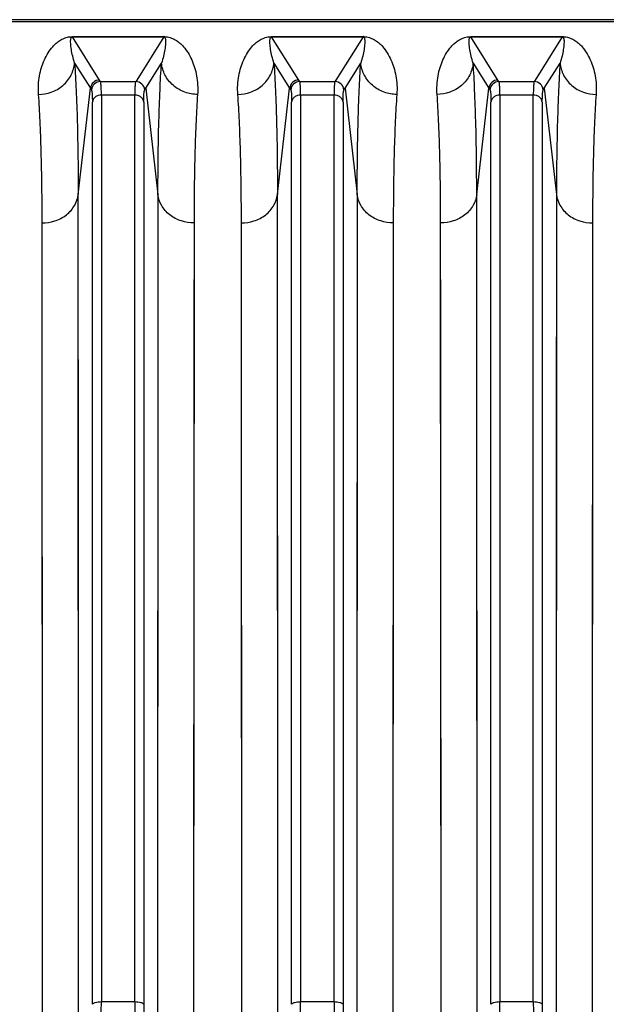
# Model space of a CAD drawing. Extents: x -1622 to 1181, y 8 to 1633.
# Tile 49 of 80: x -809 to -745, y 1524 to 1633. Entities that reach past the tile are written whole.
import ezdxf

# ---------------------------------------------------------------- set-up
doc = ezdxf.new("R2010")
doc.units = 0
doc.header["$LTSCALE"] = 65.395
doc.layers.get('0').update_dxf_attribs({"linetype": 'CONTINUOUS'})

msp = doc.modelspace()

# ---------------------------------------------------------------- linework, layer by layer
at = {"color": 6, "linetype": 'CONTINUOUS'}
msp.add_line((-847.1, 1632.93), (-559.49, 1632.93), dxfattribs=at)
at = {"color": 9, "linetype": 'CONTINUOUS'}
for p, q in [((-847.1, 1632.72), (-559.49, 1632.72)), ((-803.54, 1631.05), (-803.54, 1631.02)), ((-800.55, 1626.26), (-803.54, 1631.02)), ((-793.45, 1631.02), (-803.54, 1631.02)), ((-793.45, 1631.02), (-796.44, 1626.26)), ((-793.45, 1631.02), (-793.45, 1631.05)), ((-781.54, 1631.05), (-781.54, 1631.02)), ((-778.55, 1626.26), (-781.54, 1631.02)), ((-771.45, 1631.02), (-781.54, 1631.02)), ((-771.45, 1631.02), (-774.44, 1626.26)), ((-771.45, 1631.02), (-771.45, 1631.05)), ((-759.54, 1631.05), (-759.54, 1631.02)), ((-756.55, 1626.26), (-759.54, 1631.02)), ((-749.45, 1631.02), (-759.54, 1631.02)), ((-749.45, 1631.02), (-752.44, 1626.26)), ((-749.45, 1631.02), (-749.45, 1631.05)), ((-803.29, 1628.13), (-801.55, 1625.35)), ((-795.44, 1625.35), (-793.7, 1628.13)), ((-781.29, 1628.13), (-779.55, 1625.35)), ((-773.44, 1625.35), (-771.7, 1628.13)), ((-759.29, 1628.13), (-757.55, 1625.35)), ((-751.44, 1625.35), (-749.7, 1628.13)), ((-800.44, 1626.09), (-800.55, 1626.26)), ((-800.44, 1626.09), (-796.55, 1626.09)), ((-796.44, 1626.26), (-796.55, 1626.09)), ((-778.44, 1626.09), (-778.55, 1626.26)), ((-778.44, 1626.09), (-774.55, 1626.09)), ((-774.44, 1626.26), (-774.55, 1626.09)), ((-756.44, 1626.09), (-756.55, 1626.26)), ((-756.44, 1626.09), (-752.55, 1626.09)), ((-752.44, 1626.26), (-752.55, 1626.09)), ((-802.9, 1613.6), (-801.55, 1625.35)), ((-800.34, 1624.59), (-800.34, 1524.42)), ((-796.65, 1624.59), (-800.34, 1624.59)), ((-796.65, 1524.42), (-796.65, 1624.59)), ((-795.44, 1625.35), (-794.09, 1613.6)), ((-780.9, 1613.6), (-779.55, 1625.35)), ((-778.34, 1624.59), (-778.34, 1524.42)), ((-774.65, 1624.59), (-778.34, 1624.59)), ((-774.65, 1524.42), (-774.65, 1624.59)), ((-773.44, 1625.35), (-772.09, 1613.6)), ((-758.9, 1613.6), (-757.55, 1625.35)), ((-756.34, 1624.59), (-756.34, 1524.42)), ((-752.65, 1624.59), (-756.34, 1624.59)), ((-752.65, 1524.42), (-752.65, 1624.59)), ((-751.44, 1625.35), (-750.09, 1613.6)), ((-801.33, 1524.13), (-801.33, 1623.83)), ((-795.66, 1623.83), (-795.66, 1524.13)), ((-779.33, 1524.13), (-779.33, 1623.83)), ((-773.66, 1623.83), (-773.66, 1524.13)), ((-757.33, 1524.13), (-757.33, 1623.83)), ((-751.66, 1623.83), (-751.66, 1524.13)), ((-802.9, 1611.6), (-802.9, 1613.6)), ((-802.85, 1518.06), (-802.9, 1613.6)), ((-794.09, 1613.6), (-794.14, 1518.06)), ((-780.9, 1611.6), (-780.9, 1613.6)), ((-780.85, 1518.06), (-780.9, 1613.6)), ((-772.09, 1613.6), (-772.14, 1518.06)), ((-758.9, 1611.6), (-758.9, 1613.6)), ((-758.85, 1518.06), (-758.9, 1613.6)), ((-750.09, 1613.6), (-750.14, 1518.06)), ((-794.1, 1602.85), (-794.11, 1592.94)), ((-772.1, 1602.85), (-772.11, 1592.94)), ((-750.1, 1602.85), (-750.11, 1592.94)), ((-800.34, 1524.42), (-796.65, 1524.42)), ((-778.34, 1524.42), (-774.65, 1524.42)), ((-756.34, 1524.42), (-752.65, 1524.42))]:
    msp.add_line(p, q, dxfattribs=at)
at = {"color": 2, "linetype": 'CONTINUOUS'}
for p, q in [((-803.54, 1631.05), (-793.45, 1631.05)), ((-781.54, 1631.05), (-771.45, 1631.05)), ((-759.54, 1631.05), (-749.45, 1631.05)), ((-806.88, 1608.51), (-806.88, 1610.47)), ((-806.83, 1516.91), (-806.88, 1610.47)), ((-790.11, 1610.47), (-790.16, 1516.91)), ((-784.88, 1608.51), (-784.88, 1610.47)), ((-784.83, 1516.91), (-784.88, 1610.47)), ((-768.11, 1610.47), (-768.16, 1516.91)), ((-762.88, 1608.51), (-762.88, 1610.47)), ((-762.83, 1516.91), (-762.88, 1610.47)), ((-746.11, 1610.47), (-746.16, 1516.91)), ((-790.12, 1599.94), (-790.13, 1590.24)), ((-768.12, 1599.94), (-768.13, 1590.24)), ((-746.12, 1599.94), (-746.13, 1590.24))]:
    msp.add_line(p, q, dxfattribs=at)
at = {"color": 9, "linetype": 'CONTINUOUS'}
for points in [[(-794.09, 1613.6), (-794.09, 1611.6), (-794.1, 1602.85)], [(-772.09, 1613.6), (-772.09, 1611.6), (-772.1, 1602.85)], [(-750.09, 1613.6), (-750.09, 1611.6), (-750.1, 1602.85)], [(-802.89, 1600.48), (-802.89, 1602.85), (-802.9, 1611.6)], [(-780.89, 1600.48), (-780.89, 1602.85), (-780.9, 1611.6)], [(-758.89, 1600.48), (-758.89, 1602.85), (-758.9, 1611.6)], [(-802.88, 1581.96), (-802.88, 1584.8), (-802.88, 1587.58), (-802.88, 1590.29), (-802.89, 1600.48)], [(-780.88, 1581.96), (-780.88, 1584.8), (-780.88, 1587.58), (-780.88, 1590.29), (-780.89, 1600.48)], [(-758.88, 1581.96), (-758.88, 1584.8), (-758.88, 1587.58), (-758.88, 1590.29), (-758.89, 1600.48)], [(-794.11, 1592.94), (-794.11, 1590.29), (-794.11, 1587.57), (-794.12, 1576.08)], [(-772.11, 1592.94), (-772.11, 1590.29), (-772.11, 1587.57), (-772.12, 1576.08)], [(-750.11, 1592.94), (-750.11, 1590.29), (-750.11, 1587.57), (-750.12, 1576.08)], [(-802.86, 1553.78), (-802.87, 1557.12), (-802.87, 1560.41), (-802.87, 1563.65), (-802.87, 1566.84), (-802.87, 1569.98), (-802.88, 1581.96)], [(-780.86, 1553.78), (-780.87, 1557.12), (-780.87, 1560.41), (-780.87, 1563.65), (-780.87, 1566.84), (-780.87, 1569.98), (-780.88, 1581.96)], [(-758.86, 1553.78), (-758.87, 1557.12), (-758.87, 1560.41), (-758.87, 1563.65), (-758.87, 1566.84), (-758.87, 1569.98), (-758.88, 1581.96)], [(-794.12, 1576.08), (-794.12, 1573.05), (-794.12, 1569.97), (-794.12, 1566.84), (-794.12, 1563.65), (-794.13, 1550.38)], [(-772.12, 1576.08), (-772.12, 1573.05), (-772.12, 1569.97), (-772.12, 1566.84), (-772.12, 1563.65), (-772.13, 1550.38)], [(-750.12, 1576.08), (-750.12, 1573.05), (-750.12, 1569.97), (-750.12, 1566.84), (-750.12, 1563.65), (-750.13, 1550.38)], [(-802.85, 1518.06), (-802.86, 1529.16), (-802.86, 1532.8), (-802.86, 1536.4), (-802.86, 1539.96), (-802.86, 1553.78)], [(-780.85, 1518.06), (-780.86, 1529.16), (-780.86, 1532.8), (-780.86, 1536.4), (-780.86, 1539.96), (-780.86, 1553.78)], [(-758.85, 1518.06), (-758.86, 1529.16), (-758.86, 1532.8), (-758.86, 1536.4), (-758.86, 1539.96), (-758.86, 1553.78)], [(-794.13, 1550.38), (-794.13, 1546.95), (-794.13, 1543.47), (-794.13, 1539.95), (-794.13, 1536.39), (-794.13, 1532.8), (-794.13, 1529.16), (-794.14, 1518.06)], [(-772.13, 1550.38), (-772.13, 1546.95), (-772.13, 1543.47), (-772.13, 1539.95), (-772.13, 1536.39), (-772.13, 1532.8), (-772.13, 1529.16), (-772.14, 1518.06)], [(-750.13, 1550.38), (-750.13, 1546.95), (-750.13, 1543.47), (-750.13, 1539.95), (-750.13, 1536.39), (-750.13, 1532.8), (-750.13, 1529.16), (-750.14, 1518.06)]]:
    msp.add_lwpolyline(points, dxfattribs=at)
at = {"color": 2, "linetype": 'CONTINUOUS'}
for points in [[(-790.11, 1610.47), (-790.11, 1608.51), (-790.12, 1599.94)], [(-768.11, 1610.47), (-768.11, 1608.51), (-768.12, 1599.94)], [(-746.11, 1610.47), (-746.11, 1608.51), (-746.12, 1599.94)], [(-806.87, 1597.62), (-806.87, 1599.94), (-806.88, 1608.51)], [(-784.87, 1597.62), (-784.87, 1599.94), (-784.88, 1608.51)], [(-762.87, 1597.62), (-762.87, 1599.94), (-762.88, 1608.51)], [(-806.86, 1579.48), (-806.86, 1582.26), (-806.86, 1584.99), (-806.86, 1587.65), (-806.87, 1597.62)], [(-784.86, 1579.48), (-784.86, 1582.26), (-784.86, 1584.99), (-784.86, 1587.65), (-784.87, 1597.62)], [(-762.86, 1579.48), (-762.86, 1582.26), (-762.86, 1584.99), (-762.86, 1587.65), (-762.87, 1597.62)], [(-790.13, 1590.24), (-790.13, 1587.65), (-790.13, 1584.99), (-790.14, 1573.73)], [(-768.13, 1590.24), (-768.13, 1587.65), (-768.13, 1584.99), (-768.14, 1573.73)], [(-746.13, 1590.24), (-746.13, 1587.65), (-746.13, 1584.99), (-746.14, 1573.73)], [(-806.84, 1551.89), (-806.85, 1555.16), (-806.85, 1558.38), (-806.85, 1561.56), (-806.85, 1564.68), (-806.85, 1567.75), (-806.86, 1579.48)], [(-784.84, 1551.89), (-784.85, 1555.16), (-784.85, 1558.38), (-784.85, 1561.56), (-784.85, 1564.68), (-784.85, 1567.75), (-784.86, 1579.48)], [(-762.84, 1551.89), (-762.85, 1555.16), (-762.85, 1558.38), (-762.85, 1561.56), (-762.85, 1564.68), (-762.85, 1567.75), (-762.86, 1579.48)], [(-790.14, 1573.73), (-790.14, 1570.77), (-790.14, 1567.75), (-790.14, 1564.68), (-790.14, 1561.56), (-790.15, 1548.57)], [(-768.14, 1573.73), (-768.14, 1570.77), (-768.14, 1567.75), (-768.14, 1564.68), (-768.14, 1561.56), (-768.15, 1548.57)], [(-746.14, 1573.73), (-746.14, 1570.77), (-746.14, 1567.75), (-746.14, 1564.68), (-746.14, 1561.56), (-746.15, 1548.57)], [(-806.83, 1516.91), (-806.84, 1527.78), (-806.84, 1531.34), (-806.84, 1534.87), (-806.84, 1538.35), (-806.84, 1551.89)], [(-784.83, 1516.91), (-784.84, 1527.78), (-784.84, 1531.34), (-784.84, 1534.87), (-784.84, 1538.35), (-784.84, 1551.89)], [(-762.83, 1516.91), (-762.84, 1527.78), (-762.84, 1531.34), (-762.84, 1534.87), (-762.84, 1538.35), (-762.84, 1551.89)], [(-790.15, 1548.57), (-790.15, 1545.2), (-790.15, 1541.8), (-790.15, 1538.35), (-790.15, 1534.87), (-790.15, 1531.34), (-790.15, 1527.78), (-790.16, 1516.91)], [(-768.15, 1548.57), (-768.15, 1545.2), (-768.15, 1541.8), (-768.15, 1538.35), (-768.15, 1534.87), (-768.15, 1531.34), (-768.15, 1527.78), (-768.16, 1516.91)], [(-746.15, 1548.57), (-746.15, 1545.2), (-746.15, 1541.8), (-746.15, 1538.35), (-746.15, 1534.87), (-746.15, 1531.34), (-746.15, 1527.78), (-746.16, 1516.91)]]:
    msp.add_lwpolyline(points, dxfattribs=at)
for centre, radius, start, end in [((-793.45, 1628.43), 2.63, 89.0512, 90.002), ((-793.45, 1628.48), 2.57, 87.0487, 89.0592), ((-771.45, 1628.43), 2.63, 89.0512, 90.002), ((-771.45, 1628.48), 2.57, 87.0487, 89.0592), ((-749.46, 1627.97), 3.08, 89.1256, 89.8971), ((-749.45, 1628.51), 2.54, 87.0983, 89.1413)]:
    msp.add_arc(centre, radius, start, end, dxfattribs=at)
at = {"color": 6, "linetype": 'CONTINUOUS'}
for centre in [(-800.55, 1625.26), (-778.55, 1625.26), (-756.55, 1625.26)]:
    msp.add_arc(centre, 1, 90.1672, 174.8091, dxfattribs=at)
at = {"color": 9, "linetype": 'CONTINUOUS'}
for centre, radius, start, end in [((-800.44, 1625.08), 1, 90.1787, 174.8411), ((-796.55, 1625.08), 1, 5.1589, 89.8213), ((-778.44, 1625.08), 1, 90.1787, 174.8411), ((-774.55, 1625.08), 1, 5.1589, 89.8213), ((-756.44, 1625.08), 1, 90.1787, 174.8411), ((-752.55, 1625.08), 1, 5.1589, 89.8213), ((-767.07, 1647.03), 40.73, 212.166, 212.4582), ((-829.91, 1647.03), 40.72, 327.5417, 327.834), ((-745.07, 1647.03), 40.73, 212.166, 212.4582), ((-807.91, 1647.03), 40.72, 327.5417, 327.834), ((-723.07, 1647.03), 40.73, 212.166, 212.4582), ((-785.91, 1647.03), 40.72, 327.5417, 327.834), ((-913.15, 1524.44), 112.81, 359.2548, 359.9889), ((-685.96, 1524.42), 110.69, 180.004, 180.7523), ((-891.15, 1524.44), 112.81, 359.2548, 359.9889), ((-663.96, 1524.42), 110.69, 180.004, 180.7523), ((-869.15, 1524.44), 112.81, 359.2548, 359.9889), ((-641.96, 1524.42), 110.69, 180.004, 180.7523), ((-704.13, 1524.15), 91.53, 180.0126, 180.8273), ((-682.13, 1524.15), 91.53, 180.0126, 180.8273), ((-660.13, 1524.15), 91.53, 180.0126, 180.8273)]:
    msp.add_arc(centre, radius, start, end, dxfattribs=at)
at = {"color": 2, "linetype": 'CONTINUOUS'}
for points, knots in [([(-807.27, 1624.67), (-807.3, 1625.02), (-807.3, 1625.71), (-807.19, 1626.71), (-806.96, 1627.63), (-806.65, 1628.48), (-806.24, 1629.26), (-805.81, 1629.85), (-805.41, 1630.27), (-805.03, 1630.58), (-804.63, 1630.81), (-804.17, 1630.99), (-803.85, 1631.04), (-803.66, 1631.05)], [0, 0, 0, 0, 0.132715, 0.25709, 0.374588, 0.48653, 0.59452, 0.701306, 0.756168, 0.814524, 0.882494, 0.926989, 1, 1, 1, 1]), ([(-793.32, 1631.05), (-793.13, 1631.04), (-792.82, 1630.99), (-792.35, 1630.81), (-791.96, 1630.58), (-791.58, 1630.27), (-791.17, 1629.84), (-790.75, 1629.26), (-790.34, 1628.48), (-790.03, 1627.63), (-789.8, 1626.71), (-789.69, 1625.71), (-789.69, 1625.02), (-789.72, 1624.67)], [0, 0, 0, 0, 0.072321, 0.11668, 0.184615, 0.243, 0.29791, 0.404809, 0.512921, 0.624992, 0.742624, 0.86714, 1, 1, 1, 1]), ([(-785.27, 1624.67), (-785.3, 1625.02), (-785.3, 1625.71), (-785.19, 1626.71), (-784.96, 1627.63), (-784.65, 1628.48), (-784.24, 1629.26), (-783.81, 1629.85), (-783.41, 1630.27), (-783.03, 1630.58), (-782.63, 1630.81), (-782.17, 1630.99), (-781.85, 1631.04), (-781.66, 1631.05)], [0, 0, 0, 0, 0.132715, 0.25709, 0.374588, 0.48653, 0.59452, 0.701306, 0.756168, 0.814524, 0.882494, 0.926989, 1, 1, 1, 1]), ([(-771.32, 1631.05), (-771.13, 1631.04), (-770.82, 1630.99), (-770.35, 1630.81), (-769.96, 1630.58), (-769.58, 1630.27), (-769.17, 1629.84), (-768.75, 1629.26), (-768.34, 1628.48), (-768.03, 1627.63), (-767.8, 1626.71), (-767.69, 1625.71), (-767.69, 1625.02), (-767.72, 1624.67)], [0, 0, 0, 0, 0.072321, 0.11668, 0.184615, 0.243, 0.29791, 0.404809, 0.512921, 0.624992, 0.742624, 0.86714, 1, 1, 1, 1]), ([(-763.27, 1624.67), (-763.3, 1625.02), (-763.3, 1625.71), (-763.19, 1626.71), (-762.96, 1627.63), (-762.65, 1628.48), (-762.24, 1629.26), (-761.82, 1629.84), (-761.41, 1630.27), (-761.03, 1630.58), (-760.64, 1630.81), (-760.18, 1630.99), (-759.87, 1631.04), (-759.68, 1631.05)], [0, 0, 0, 0, 0.133, 0.257648, 0.375407, 0.487602, 0.595831, 0.702837, 0.757792, 0.816205, 0.884105, 0.928333, 1, 1, 1, 1]), ([(-759.68, 1631.05), (-759.67, 1631.05), (-759.62, 1631.05), (-759.57, 1631.05), (-759.54, 1631.05)], [0, 0, 0, 0, 0.242462, 1, 1, 1, 1]), ([(-749.32, 1631.05), (-749.13, 1631.04), (-748.82, 1630.99), (-748.35, 1630.81), (-747.96, 1630.58), (-747.58, 1630.27), (-747.17, 1629.84), (-746.75, 1629.26), (-746.34, 1628.48), (-746.03, 1627.63), (-745.8, 1626.71), (-745.69, 1625.71), (-745.69, 1625.02), (-745.72, 1624.67)], [0, 0, 0, 0, 0.072422, 0.116798, 0.184738, 0.243118, 0.298021, 0.404904, 0.512998, 0.625051, 0.742663, 0.867161, 1, 1, 1, 1]), ([(-806.88, 1610.47), (-806.88, 1613.11), (-806.92, 1616.88), (-807.09, 1621.61), (-807.2, 1623.69), (-807.27, 1624.67)], [0, 0, 0, 0, 0.558748, 0.794356, 1, 1, 1, 1]), ([(-789.72, 1624.67), (-789.79, 1623.69), (-789.9, 1621.61), (-790.07, 1616.88), (-790.11, 1613.11), (-790.11, 1610.47)], [0, 0, 0, 0, 0.205642, 0.441247, 1, 1, 1, 1]), ([(-784.88, 1610.47), (-784.88, 1613.11), (-784.92, 1616.88), (-785.09, 1621.61), (-785.2, 1623.69), (-785.27, 1624.67)], [0, 0, 0, 0, 0.558748, 0.794356, 1, 1, 1, 1]), ([(-767.72, 1624.67), (-767.79, 1623.69), (-767.9, 1621.61), (-768.07, 1616.88), (-768.11, 1613.11), (-768.11, 1610.47)], [0, 0, 0, 0, 0.205642, 0.441247, 1, 1, 1, 1]), ([(-762.88, 1610.47), (-762.88, 1613.11), (-762.92, 1616.88), (-763.09, 1621.61), (-763.2, 1623.69), (-763.27, 1624.67)], [0, 0, 0, 0, 0.558753, 0.794358, 1, 1, 1, 1]), ([(-745.72, 1624.67), (-745.79, 1623.69), (-745.9, 1621.61), (-746.07, 1616.88), (-746.11, 1613.11), (-746.11, 1610.47)], [0, 0, 0, 0, 0.205644, 0.441252, 1, 1, 1, 1])]:
    msp.add_open_spline(points, degree=3, knots=knots, dxfattribs=at)
at = {"color": 9, "linetype": 'CONTINUOUS'}
for points, knots in [([(-803.68, 1630.91), (-803.68, 1630.93), (-803.65, 1630.97), (-803.6, 1631.01), (-803.56, 1631.02), (-803.54, 1631.02)], [0, 0, 0, 0, 0.386506, 0.622759, 1, 1, 1, 1]), ([(-793.45, 1631.02), (-793.43, 1631.02), (-793.38, 1631.01), (-793.33, 1630.97), (-793.31, 1630.93), (-793.3, 1630.9)], [0, 0, 0, 0, 0.376897, 0.612364, 1, 1, 1, 1]), ([(-781.68, 1630.91), (-781.68, 1630.93), (-781.65, 1630.97), (-781.6, 1631.01), (-781.56, 1631.02), (-781.54, 1631.02)], [0, 0, 0, 0, 0.386506, 0.622759, 1, 1, 1, 1]), ([(-771.45, 1631.02), (-771.43, 1631.02), (-771.38, 1631.01), (-771.33, 1630.97), (-771.31, 1630.93), (-771.3, 1630.9)], [0, 0, 0, 0, 0.376897, 0.612364, 1, 1, 1, 1]), ([(-759.69, 1630.91), (-759.68, 1630.93), (-759.66, 1630.97), (-759.6, 1631.01), (-759.56, 1631.02), (-759.54, 1631.02)], [0, 0, 0, 0, 0.386804, 0.622819, 1, 1, 1, 1]), ([(-749.45, 1631.02), (-749.43, 1631.02), (-749.39, 1631.01), (-749.33, 1630.97), (-749.31, 1630.93), (-749.3, 1630.9)], [0, 0, 0, 0, 0.377086, 0.61293, 1, 1, 1, 1]), ([(-803.29, 1628.13), (-803.37, 1628.39), (-803.51, 1628.88), (-803.64, 1629.5), (-803.7, 1629.97), (-803.73, 1630.29), (-803.74, 1630.56), (-803.72, 1630.76), (-803.7, 1630.86), (-803.68, 1630.91)], [0, 0, 0, 0, 0.28516, 0.545566, 0.667182, 0.783217, 0.893725, 0.947078, 1, 1, 1, 1]), ([(-793.3, 1630.9), (-793.28, 1630.86), (-793.27, 1630.76), (-793.25, 1630.55), (-793.26, 1630.29), (-793.29, 1629.96), (-793.35, 1629.5), (-793.48, 1628.88), (-793.62, 1628.39), (-793.7, 1628.13)], [0, 0, 0, 0, 0.05288, 0.10625, 0.216797, 0.332861, 0.454492, 0.714894, 1, 1, 1, 1]), ([(-781.29, 1628.13), (-781.37, 1628.39), (-781.51, 1628.88), (-781.64, 1629.5), (-781.7, 1629.97), (-781.73, 1630.29), (-781.74, 1630.56), (-781.72, 1630.76), (-781.7, 1630.86), (-781.68, 1630.91)], [0, 0, 0, 0, 0.28516, 0.545566, 0.667182, 0.783217, 0.893725, 0.947078, 1, 1, 1, 1]), ([(-771.3, 1630.9), (-771.28, 1630.86), (-771.27, 1630.76), (-771.25, 1630.55), (-771.26, 1630.29), (-771.29, 1629.96), (-771.35, 1629.5), (-771.48, 1628.88), (-771.62, 1628.39), (-771.7, 1628.13)], [0, 0, 0, 0, 0.05288, 0.10625, 0.216797, 0.332861, 0.454492, 0.714894, 1, 1, 1, 1]), ([(-759.29, 1628.13), (-759.37, 1628.39), (-759.51, 1628.88), (-759.64, 1629.5), (-759.7, 1629.96), (-759.73, 1630.29), (-759.74, 1630.56), (-759.72, 1630.76), (-759.7, 1630.86), (-759.69, 1630.91)], [0, 0, 0, 0, 0.285145, 0.545549, 0.66717, 0.783214, 0.893732, 0.94709, 1, 1, 1, 1]), ([(-749.3, 1630.9), (-749.29, 1630.86), (-749.27, 1630.76), (-749.25, 1630.55), (-749.26, 1630.29), (-749.29, 1629.96), (-749.35, 1629.5), (-749.48, 1628.88), (-749.62, 1628.39), (-749.7, 1628.13)], [0, 0, 0, 0, 0.0529, 0.106262, 0.21679, 0.33284, 0.454464, 0.714868, 1, 1, 1, 1]), ([(-807.27, 1624.67), (-806.8, 1624.67), (-805.82, 1624.84), (-804.53, 1625.59), (-803.61, 1626.75), (-803.34, 1627.68), (-803.29, 1628.13)], [0, 0, 0, 0, 0.246145, 0.50748, 0.764227, 1, 1, 1, 1]), ([(-803.29, 1628.13), (-803.22, 1627.14), (-803.11, 1625), (-802.94, 1620.16), (-802.9, 1616.31), (-802.9, 1613.6)], [0, 0, 0, 0, 0.205633, 0.441239, 1, 1, 1, 1]), ([(-794.09, 1613.6), (-794.09, 1616.31), (-794.05, 1620.16), (-793.88, 1625), (-793.77, 1627.14), (-793.7, 1628.13)], [0, 0, 0, 0, 0.558761, 0.794367, 1, 1, 1, 1]), ([(-789.72, 1624.67), (-790.19, 1624.67), (-791.17, 1624.84), (-792.47, 1625.6), (-793.38, 1626.76), (-793.65, 1627.68), (-793.7, 1628.13)], [0, 0, 0, 0, 0.246824, 0.508403, 0.764882, 1, 1, 1, 1]), ([(-785.27, 1624.67), (-784.8, 1624.67), (-783.82, 1624.84), (-782.53, 1625.59), (-781.61, 1626.75), (-781.34, 1627.68), (-781.29, 1628.13)], [0, 0, 0, 0, 0.246145, 0.50748, 0.764227, 1, 1, 1, 1]), ([(-781.29, 1628.13), (-781.22, 1627.14), (-781.11, 1625), (-780.94, 1620.16), (-780.9, 1616.31), (-780.9, 1613.6)], [0, 0, 0, 0, 0.205633, 0.441239, 1, 1, 1, 1]), ([(-772.09, 1613.6), (-772.09, 1616.31), (-772.05, 1620.16), (-771.88, 1625), (-771.77, 1627.14), (-771.7, 1628.13)], [0, 0, 0, 0, 0.558761, 0.794367, 1, 1, 1, 1]), ([(-767.72, 1624.67), (-768.19, 1624.67), (-769.17, 1624.84), (-770.47, 1625.6), (-771.38, 1626.76), (-771.65, 1627.68), (-771.7, 1628.13)], [0, 0, 0, 0, 0.246824, 0.508403, 0.764882, 1, 1, 1, 1]), ([(-759.29, 1628.13), (-759.34, 1627.68), (-759.61, 1626.75), (-760.53, 1625.59), (-761.82, 1624.84), (-762.8, 1624.67), (-763.27, 1624.67)], [0, 0, 0, 0, 0.235773, 0.49252, 0.753855, 1, 1, 1, 1]), ([(-758.9, 1613.6), (-758.9, 1616.31), (-758.94, 1620.16), (-759.11, 1625), (-759.22, 1627.14), (-759.29, 1628.13)], [0, 0, 0, 0, 0.558761, 0.794367, 1, 1, 1, 1]), ([(-749.7, 1628.13), (-749.77, 1627.14), (-749.88, 1625), (-750.05, 1620.16), (-750.09, 1616.31), (-750.09, 1613.6)], [0, 0, 0, 0, 0.205633, 0.441239, 1, 1, 1, 1]), ([(-749.7, 1628.13), (-749.65, 1627.68), (-749.38, 1626.75), (-748.46, 1625.59), (-747.17, 1624.84), (-746.19, 1624.67), (-745.72, 1624.67)], [0, 0, 0, 0, 0.235773, 0.49252, 0.753855, 1, 1, 1, 1]), ([(-800.34, 1624.59), (-800.34, 1624.79), (-800.34, 1625.13), (-800.36, 1625.53), (-800.38, 1625.78), (-800.39, 1625.91), (-800.41, 1626.01), (-800.43, 1626.07), (-800.44, 1626.09)], [0, 0, 0, 0, 0.387559, 0.68543, 0.799474, 0.889831, 0.956484, 1, 1, 1, 1]), ([(-796.55, 1626.09), (-796.56, 1626.07), (-796.58, 1626.01), (-796.6, 1625.91), (-796.61, 1625.78), (-796.63, 1625.53), (-796.65, 1625.13), (-796.65, 1624.79), (-796.65, 1624.59)], [0, 0, 0, 0, 0.043516, 0.110169, 0.200526, 0.314569, 0.612441, 1, 1, 1, 1]), ([(-778.34, 1624.59), (-778.34, 1624.79), (-778.34, 1625.13), (-778.36, 1625.53), (-778.38, 1625.78), (-778.39, 1625.91), (-778.41, 1626.01), (-778.43, 1626.07), (-778.44, 1626.09)], [0, 0, 0, 0, 0.387559, 0.68543, 0.799474, 0.889831, 0.956484, 1, 1, 1, 1]), ([(-774.55, 1626.09), (-774.56, 1626.07), (-774.58, 1626.01), (-774.6, 1625.91), (-774.61, 1625.78), (-774.63, 1625.53), (-774.65, 1625.13), (-774.65, 1624.79), (-774.65, 1624.59)], [0, 0, 0, 0, 0.043516, 0.110169, 0.200526, 0.314569, 0.612441, 1, 1, 1, 1]), ([(-756.34, 1624.59), (-756.34, 1624.79), (-756.34, 1625.13), (-756.36, 1625.53), (-756.38, 1625.78), (-756.39, 1625.91), (-756.41, 1626.01), (-756.43, 1626.07), (-756.44, 1626.09)], [0, 0, 0, 0, 0.387559, 0.68543, 0.799474, 0.889831, 0.956484, 1, 1, 1, 1]), ([(-752.55, 1626.09), (-752.56, 1626.07), (-752.58, 1626.01), (-752.6, 1625.91), (-752.61, 1625.78), (-752.63, 1625.53), (-752.65, 1625.13), (-752.65, 1624.79), (-752.65, 1624.59)], [0, 0, 0, 0, 0.043516, 0.110169, 0.200526, 0.314569, 0.612441, 1, 1, 1, 1]), ([(-801.43, 1625.17), (-801.42, 1625.16), (-801.41, 1625.11), (-801.39, 1625.02), (-801.37, 1624.9), (-801.35, 1624.67), (-801.34, 1624.31), (-801.33, 1624), (-801.33, 1623.83)], [0, 0, 0, 0, 0.044151, 0.111076, 0.201472, 0.315436, 0.613079, 1, 1, 1, 1]), ([(-800.34, 1624.59), (-800.46, 1624.59), (-800.7, 1624.56), (-801.02, 1624.4), (-801.25, 1624.14), (-801.32, 1623.93), (-801.33, 1623.83)], [0, 0, 0, 0, 0.25849, 0.525738, 0.777273, 1, 1, 1, 1]), ([(-795.66, 1623.83), (-795.67, 1623.93), (-795.74, 1624.14), (-795.97, 1624.4), (-796.29, 1624.56), (-796.53, 1624.59), (-796.65, 1624.59)], [0, 0, 0, 0, 0.222727, 0.474262, 0.74151, 1, 1, 1, 1]), ([(-795.66, 1623.83), (-795.66, 1624), (-795.65, 1624.31), (-795.64, 1624.67), (-795.62, 1624.9), (-795.6, 1625.02), (-795.58, 1625.11), (-795.57, 1625.16), (-795.55, 1625.17)], [0, 0, 0, 0, 0.386877, 0.684499, 0.798469, 0.88888, 0.955827, 1, 1, 1, 1]), ([(-779.43, 1625.17), (-779.42, 1625.16), (-779.41, 1625.11), (-779.39, 1625.02), (-779.37, 1624.9), (-779.35, 1624.67), (-779.34, 1624.31), (-779.33, 1624), (-779.33, 1623.83)], [0, 0, 0, 0, 0.044151, 0.111076, 0.201472, 0.315436, 0.613079, 1, 1, 1, 1]), ([(-778.34, 1624.59), (-778.46, 1624.59), (-778.7, 1624.56), (-779.02, 1624.4), (-779.25, 1624.14), (-779.32, 1623.93), (-779.33, 1623.83)], [0, 0, 0, 0, 0.25849, 0.525738, 0.777273, 1, 1, 1, 1]), ([(-773.66, 1623.83), (-773.67, 1623.93), (-773.74, 1624.14), (-773.97, 1624.4), (-774.29, 1624.56), (-774.53, 1624.59), (-774.65, 1624.59)], [0, 0, 0, 0, 0.222727, 0.474262, 0.74151, 1, 1, 1, 1]), ([(-773.66, 1623.83), (-773.66, 1624), (-773.65, 1624.31), (-773.64, 1624.67), (-773.62, 1624.9), (-773.6, 1625.02), (-773.58, 1625.11), (-773.57, 1625.16), (-773.55, 1625.17)], [0, 0, 0, 0, 0.386877, 0.684499, 0.798469, 0.88888, 0.955827, 1, 1, 1, 1]), ([(-757.43, 1625.17), (-757.42, 1625.16), (-757.41, 1625.11), (-757.39, 1625.02), (-757.37, 1624.9), (-757.35, 1624.67), (-757.34, 1624.31), (-757.33, 1624), (-757.33, 1623.83)], [0, 0, 0, 0, 0.044151, 0.111076, 0.201472, 0.315436, 0.613079, 1, 1, 1, 1]), ([(-756.34, 1624.59), (-756.46, 1624.59), (-756.7, 1624.56), (-757.02, 1624.4), (-757.25, 1624.14), (-757.32, 1623.93), (-757.33, 1623.83)], [0, 0, 0, 0, 0.25849, 0.525738, 0.777273, 1, 1, 1, 1]), ([(-751.66, 1623.83), (-751.67, 1623.93), (-751.74, 1624.14), (-751.97, 1624.4), (-752.29, 1624.56), (-752.53, 1624.59), (-752.65, 1624.59)], [0, 0, 0, 0, 0.222727, 0.474262, 0.74151, 1, 1, 1, 1]), ([(-751.66, 1623.83), (-751.66, 1624), (-751.65, 1624.31), (-751.64, 1624.67), (-751.62, 1624.9), (-751.6, 1625.02), (-751.58, 1625.11), (-751.57, 1625.16), (-751.55, 1625.17)], [0, 0, 0, 0, 0.386877, 0.684499, 0.798469, 0.88888, 0.955827, 1, 1, 1, 1]), ([(-806.88, 1610.47), (-806.41, 1610.47), (-805.45, 1610.62), (-804.16, 1611.28), (-803.23, 1612.33), (-802.95, 1613.19), (-802.9, 1613.6)], [0, 0, 0, 0, 0.255753, 0.521664, 0.774316, 1, 1, 1, 1]), ([(-790.11, 1610.47), (-790.58, 1610.47), (-791.54, 1610.62), (-792.83, 1611.28), (-793.76, 1612.33), (-794.04, 1613.19), (-794.09, 1613.6)], [0, 0, 0, 0, 0.255668, 0.521552, 0.774239, 1, 1, 1, 1]), ([(-784.88, 1610.47), (-784.41, 1610.47), (-783.45, 1610.62), (-782.16, 1611.28), (-781.23, 1612.33), (-780.95, 1613.19), (-780.9, 1613.6)], [0, 0, 0, 0, 0.255753, 0.521664, 0.774316, 1, 1, 1, 1]), ([(-768.11, 1610.47), (-768.58, 1610.47), (-769.54, 1610.62), (-770.83, 1611.28), (-771.76, 1612.33), (-772.04, 1613.19), (-772.09, 1613.6)], [0, 0, 0, 0, 0.255668, 0.521552, 0.774239, 1, 1, 1, 1]), ([(-758.9, 1613.6), (-758.95, 1613.19), (-759.23, 1612.33), (-760.16, 1611.28), (-761.45, 1610.62), (-762.41, 1610.47), (-762.88, 1610.47)], [0, 0, 0, 0, 0.225761, 0.478448, 0.744332, 1, 1, 1, 1]), ([(-750.09, 1613.6), (-750.04, 1613.19), (-749.76, 1612.33), (-748.83, 1611.28), (-747.54, 1610.62), (-746.58, 1610.47), (-746.11, 1610.47)], [0, 0, 0, 0, 0.225684, 0.478336, 0.744247, 1, 1, 1, 1]), ([(-801.33, 1524.13), (-801.32, 1524.17), (-801.25, 1524.23), (-801.13, 1524.29), (-800.95, 1524.36), (-800.68, 1524.4), (-800.46, 1524.42), (-800.34, 1524.42)], [0, 0, 0, 0, 0.13628, 0.240068, 0.367718, 0.675232, 1, 1, 1, 1]), ([(-796.65, 1524.42), (-796.53, 1524.42), (-796.31, 1524.4), (-796.04, 1524.36), (-795.86, 1524.29), (-795.74, 1524.23), (-795.67, 1524.17), (-795.66, 1524.13)], [0, 0, 0, 0, 0.324768, 0.632282, 0.759932, 0.86372, 1, 1, 1, 1]), ([(-779.33, 1524.13), (-779.32, 1524.17), (-779.25, 1524.23), (-779.13, 1524.29), (-778.95, 1524.36), (-778.68, 1524.4), (-778.46, 1524.42), (-778.34, 1524.42)], [0, 0, 0, 0, 0.13628, 0.240068, 0.367718, 0.675232, 1, 1, 1, 1]), ([(-774.65, 1524.42), (-774.53, 1524.42), (-774.31, 1524.4), (-774.04, 1524.36), (-773.86, 1524.29), (-773.74, 1524.23), (-773.67, 1524.17), (-773.66, 1524.13)], [0, 0, 0, 0, 0.324768, 0.632282, 0.759932, 0.86372, 1, 1, 1, 1]), ([(-757.33, 1524.13), (-757.32, 1524.17), (-757.25, 1524.23), (-757.13, 1524.29), (-756.95, 1524.36), (-756.68, 1524.4), (-756.46, 1524.42), (-756.34, 1524.42)], [0, 0, 0, 0, 0.13628, 0.240068, 0.367718, 0.675232, 1, 1, 1, 1]), ([(-752.65, 1524.42), (-752.53, 1524.42), (-752.31, 1524.4), (-752.04, 1524.36), (-751.86, 1524.29), (-751.74, 1524.23), (-751.67, 1524.17), (-751.66, 1524.13)], [0, 0, 0, 0, 0.324768, 0.632282, 0.759932, 0.86372, 1, 1, 1, 1])]:
    msp.add_open_spline(points, degree=3, knots=knots, dxfattribs=at)
at = {"color": 2, "linetype": 'CONTINUOUS'}
for points in [[(-803.66, 1631.05), (-803.62, 1631.05), (-803.58, 1631.05), (-803.54, 1631.05)], [(-781.66, 1631.05), (-781.62, 1631.05), (-781.58, 1631.05), (-781.54, 1631.05)]]:
    msp.add_open_spline(points, degree=3, dxfattribs=at)

doc.saveas('drawing.dxf')
